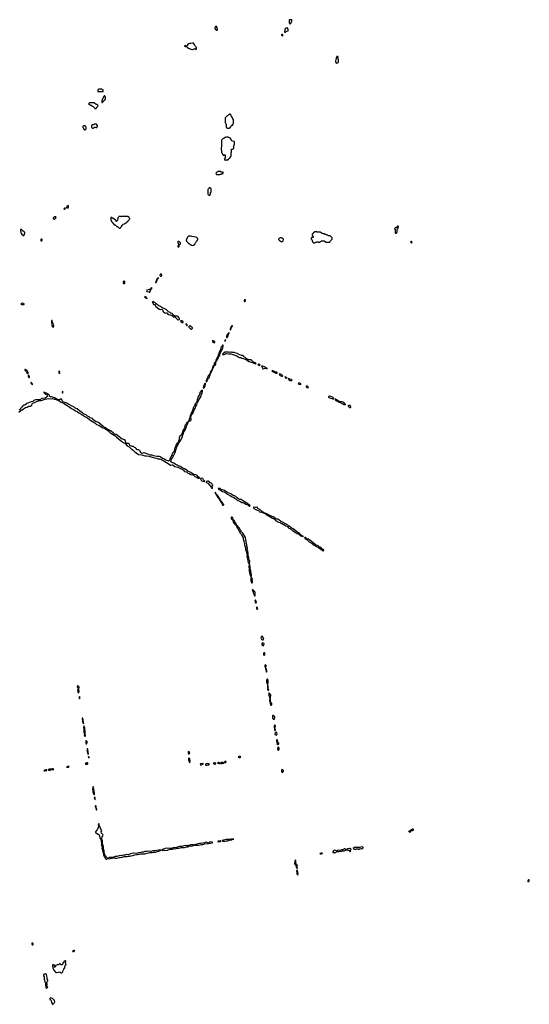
# Model space of a CAD drawing. Header units: inches. Extents: x 2769379 to 2883802, y 684208 to 828654.
# Tile 105 of 256: x 2861490 to 2879417, y 713144 to 747786. Entities that reach past the tile are written whole.
import ezdxf

# ---------------------------------------------------------------- set-up
doc = ezdxf.new("R2010")
doc.units = ezdxf.units.IN
doc.header["$MEASUREMENT"] = 0
for name, color, linetype in [('C8761', 7, 'Continuous'), ('C8762', 7, 'Continuous'), ('C8763', 7, 'Continuous'), ('C8764', 7, 'Continuous'), ('C8771', 7, 'Continuous'), ('C8772', 7, 'Continuous'), ('C8773', 7, 'Continuous'), ('C8774', 7, 'Continuous')]:
    doc.layers.add(name, color=color, linetype=linetype)

msp = doc.modelspace()

# ---------------------------------------------------------------- linework, layer by layer
at = {"layer": 'C8761', "color": 2, "elevation": 2}
msp.add_lwpolyline([(2864184, 720000), (2864190, 719982), (2864198, 719982), (2864206, 719990), (2864198, 719998), (2864198, 720000)], dxfattribs=at)
for points in [[(2864270, 719508), (2864251, 719470), (2864264, 719430), (2864265, 719390), (2864226, 719310), (2864152, 719210), (2864153, 719193), (2864190, 719162), (2864246, 719126), (2864270, 719118), (2864290, 719098), (2864322, 718982), (2864339, 718950), (2864356, 718876), (2864365, 718810), (2864364, 718770), (2864359, 718750), (2864363, 718730), (2864379, 718710), (2864387, 718690), (2864384, 718630), (2864395, 718610), (2864404, 718550), (2864428, 718490), (2864442, 718390), (2864468, 718330), (2864508, 718268), (2864530, 718254), (2864549, 718251), (2864570, 718261), (2864588, 718270), (2864578, 718290), (2864547, 718307), (2864529, 718329), (2864505, 718370), (2864489, 718409), (2864466, 718506), (2864459, 718550), (2864439, 718590), (2864436, 718690), (2864409, 718770), (2864401, 718810), (2864399, 718910), (2864384, 718950), (2864381, 718990), (2864390, 719032), (2864410, 719072), (2864428, 719090), (2864418, 719118), (2864370, 719170), (2864361, 719210), (2864374, 719246), (2864373, 719270), (2864348, 719308), (2864315, 719375), (2864301, 719390), (2864293, 719410), (2864290, 719486)], [(2868190, 718858), (2868165, 718850), (2868130, 718818), (2868106, 718830), (2868050, 718844), (2868010, 718833), (2867990, 718822), (2867930, 718817), (2867860, 718800), (2867820, 718800), (2867754, 718790), (2867682, 718770), (2867670, 718758), (2867630, 718755), (2867614, 718750), (2867618, 718738), (2867630, 718734), (2867638, 718742), (2867654, 718746), (2867790, 718747), (2867890, 718772), (2867930, 718771), (2867970, 718778), (2867990, 718786), (2868110, 718798), (2868134, 718806), (2868206, 718810), (2868272, 718828), (2868278, 718830), (2868278, 718838), (2868267, 718847)], [(2868550, 718893), (2868530, 718886), (2868470, 718886), (2868454, 718870), (2868470, 718862), (2868550, 718867), (2868558, 718870), (2868566, 718890)], [(2868930, 718959), (2868878, 718942), (2868750, 718937), (2868664, 718916), (2868614, 718910), (2868614, 718890), (2868630, 718885), (2868710, 718883), (2868750, 718901), (2868810, 718901), (2868894, 718926), (2868950, 718932), (2868970, 718945), (2869026, 718950), (2869010, 718958), (2868970, 718955)], [(2866370, 718572), (2866250, 718549), (2866170, 718544), (2866110, 718526), (2866050, 718532), (2865970, 718515), (2865910, 718522), (2865890, 718518), (2865850, 718493), (2865813, 718493), (2865790, 718501), (2865730, 718477), (2865670, 718474), (2865610, 718453), (2865510, 718464), (2865490, 718461), (2865435, 718445), (2865384, 718436), (2865310, 718401), (2865230, 718409), (2865150, 718385), (2865130, 718386), (2865090, 718375), (2865070, 718372), (2865030, 718378), (2864910, 718345), (2864850, 718346), (2864770, 718314), (2864654, 718310), (2864612, 718290), (2864614, 718270), (2864630, 718267), (2864690, 718276), (2864746, 718290), (2864770, 718302), (2864790, 718298), (2864810, 718301), (2864854, 718290), (2864890, 718287), (2864986, 718314), (2865030, 718311), (2865110, 718319), (2865170, 718341), (2865270, 718347), (2865310, 718361), (2865350, 718351), (2865370, 718351), (2865397, 718363), (2865470, 718374), (2865539, 718401), (2865606, 718410), (2865630, 718419), (2865710, 718425), (2865763, 718437), (2865890, 718440), (2865930, 718445), (2865970, 718459), (2866030, 718468), (2866070, 718480), (2866150, 718481), (2866210, 718501), (2866270, 718501), (2866330, 718521), (2866390, 718528), (2866410, 718541), (2866446, 718550), (2866466, 718570)], [(2867550, 718756), (2867494, 718750), (2867470, 718735), (2867410, 718733), (2867370, 718724), (2867308, 718732), (2867230, 718712), (2867190, 718696), (2867130, 718697), (2867110, 718693), (2867034, 718670), (2867010, 718658), (2866890, 718649), (2866850, 718637), (2866770, 718628), (2866670, 718632), (2866610, 718624), (2866550, 718605), (2866494, 718570), (2866530, 718561), (2866570, 718564), (2866590, 718559), (2866670, 718568), (2866690, 718565), (2866770, 718598), (2866830, 718606), (2866870, 718603), (2866930, 718623), (2866970, 718616), (2866990, 718621), (2867022, 718638), (2867090, 718636), (2867130, 718645), (2867170, 718663), (2867290, 718659), (2867350, 718681), (2867410, 718687), (2867450, 718714), (2867470, 718722), (2867550, 718711), (2867606, 718730), (2867602, 718742), (2867586, 718750)], [(2861950, 715298), (2861930, 715298), (2861922, 715290), (2861918, 715270), (2861930, 715242), (2861950, 715232), (2861968, 715250), (2861968, 715270)], [(2863415, 715035), (2863390, 715035), (2863352, 715010), (2863362, 715002), (2863390, 715006), (2863408, 715010), (2863426, 715030)], [(2863096, 714676), (2863084, 714676), (2863050, 714646), (2863037, 714623), (2863022, 714610), (2862991, 714549), (2862970, 714538), (2862950, 714538), (2862916, 714556), (2862910, 714566), (2862890, 714566), (2862884, 714556), (2862850, 714538), (2862805, 714535), (2862754, 714510), (2862754, 714470), (2862738, 714462), (2862730, 714446), (2862710, 714446), (2862708, 714450), (2862710, 714474), (2862722, 714478), (2862726, 714490), (2862726, 714510), (2862650, 714546), (2862646, 714534), (2862652, 714512), (2862647, 714470), (2862650, 714432), (2862690, 714350), (2862750, 714280), (2862770, 714266), (2862790, 714264), (2862860, 714280), (2862890, 714281), (2862914, 714274), (2862950, 714251), (2862970, 714256), (2863007, 714290), (2863022, 714338), (2863044, 714376), (2863071, 714410), (2863080, 714430), (2863078, 714470), (2863085, 714495), (2863116, 714530), (2863124, 714550), (2863102, 714590), (2863099, 714610), (2863110, 714634), (2863113, 714653), (2863110, 714666)], [(2862390, 714222), (2862342, 714198), (2862332, 714190), (2862325, 714170), (2862327, 714150), (2862346, 714106), (2862350, 714034), (2862363, 713990), (2862370, 713934), (2862398, 713890), (2862401, 713870), (2862392, 713830), (2862393, 713813), (2862406, 713786), (2862409, 713730), (2862430, 713707), (2862450, 713711), (2862474, 713750), (2862470, 713762), (2862450, 713788), (2862426, 713790), (2862426, 713810), (2862430, 713814), (2862450, 713814), (2862458, 713830), (2862462, 713850), (2862446, 713910), (2862458, 713942), (2862476, 713970), (2862475, 713990), (2862457, 714030), (2862453, 714050), (2862457, 714090), (2862439, 714139), (2862432, 714192), (2862410, 714218)], [(2862570, 713366), (2862550, 713346), (2862545, 713310), (2862570, 713302), (2862597, 713277), (2862610, 713206), (2862641, 713150), (2862650, 713144), (2862670, 713148), (2862690, 713171), (2862703, 713197), (2862717, 713210), (2862723, 713230), (2862715, 713275), (2862643, 713343)]]:
    msp.add_lwpolyline(points, close=True, dxfattribs=at)
at = {"layer": 'C8762', "color": 2, "elevation": 2}
for points in [[(2869096, 730000), (2869118, 729978), (2869144, 729910), (2869173, 729873), (2869193, 729833), (2869206, 729786), (2869250, 729715), (2869296, 729676), (2869317, 729610), (2869353, 729553), (2869353, 729510), (2869357, 729490), (2869371, 729470), (2869375, 729410), (2869396, 729370), (2869393, 729310), (2869434, 729210), (2869437, 729137), (2869457, 729090), (2869464, 729030), (2869483, 728990), (2869487, 728970), (2869484, 728910), (2869502, 728830), (2869515, 728730), (2869528, 728688), (2869545, 728670), (2869550, 728654), (2869554, 728654), (2869558, 728590), (2869547, 728550), (2869567, 728430), (2869561, 728410), (2869561, 728370), (2869576, 728330), (2869598, 728230), (2869610, 728202), (2869630, 728194), (2869640, 728220), (2869642, 728250), (2869628, 728290), (2869624, 728390), (2869599, 728470), (2869602, 728530), (2869582, 728570), (2869582, 728610), (2869575, 728630), (2869575, 728650), (2869570, 728666), (2869566, 728666), (2869584, 728710), (2869584, 728730), (2869561, 728770), (2869554, 728806), (2869549, 728870), (2869525, 728925), (2869525, 729030), (2869513, 729070), (2869513, 729090), (2869493, 729150), (2869499, 729210), (2869483, 729263), (2869486, 729310), (2869463, 729370), (2869458, 729430), (2869440, 729490), (2869429, 729570), (2869335, 729715), (2869289, 729770), (2869261, 729830), (2869229, 729869), (2869212, 729912), (2869129, 730000)], [(2870000, 726083), (2869990, 726081), (2869981, 726070), (2869977, 726037), (2869994, 725994), (2870000, 725988)], [(2864198, 720000), (2864195, 720035), (2864190, 720046), (2864178, 720042), (2864174, 720030), (2864184, 720000)]]:
    msp.add_lwpolyline(points, dxfattribs=at)
for points in [[(2869630, 728166), (2869621, 728130), (2869626, 728086), (2869623, 728030), (2869627, 728010), (2869645, 727990), (2869650, 727974), (2869670, 727974), (2869678, 727990), (2869678, 728050), (2869666, 728070), (2869674, 728110), (2869673, 728130), (2869653, 728153)], [(2869690, 727728), (2869674, 727726), (2869672, 727710), (2869699, 727659), (2869705, 727625), (2869726, 727570), (2869742, 727550), (2869750, 727514), (2869770, 727514), (2869778, 727530), (2869766, 727550), (2869768, 727588), (2869775, 727610), (2869775, 727630), (2869769, 727650), (2869753, 727673), (2869710, 727718)], [(2869790, 727366), (2869770, 727366), (2869766, 727350), (2869774, 727330), (2869772, 727310), (2869790, 727274), (2869810, 727274), (2869815, 727310), (2869798, 727330), (2869798, 727350)], [(2869830, 727115), (2869818, 727102), (2869816, 727070), (2869830, 727051), (2869850, 727042), (2869864, 727070), (2869861, 727090), (2869850, 727109)], [(2863530, 724362), (2863518, 724350), (2863511, 724330), (2863511, 724310), (2863521, 724290), (2863545, 724270), (2863558, 724238), (2863570, 724234), (2863574, 724270), (2863584, 724290), (2863584, 724310), (2863564, 724324)], [(2863550, 724229), (2863527, 724210), (2863530, 724174), (2863541, 724130), (2863550, 724111), (2863570, 724105), (2863581, 724150), (2863573, 724210), (2863568, 724228)], [(2863590, 723968), (2863581, 723950), (2863578, 723910), (2863590, 723892), (2863602, 723910), (2863608, 723930), (2863602, 723950)], [(2863690, 723215), (2863687, 723173), (2863698, 723150), (2863701, 723130), (2863696, 723090), (2863730, 723014), (2863736, 723050), (2863730, 723086), (2863719, 723110), (2863719, 723170), (2863710, 723206)], [(2863750, 722946), (2863742, 722938), (2863734, 722886), (2863734, 722870), (2863745, 722825), (2863741, 722710), (2863766, 722666), (2863763, 722617), (2863770, 722592), (2863790, 722571), (2863800, 722580), (2863805, 722595), (2863795, 722675), (2863799, 722710), (2863778, 722870)], [(2863830, 722422), (2863818, 722410), (2863816, 722390), (2863816, 722330), (2863830, 722305), (2863850, 722312), (2863865, 722350), (2863859, 722390)], [(2863870, 722146), (2863865, 722135), (2863864, 722090), (2863859, 722070), (2863861, 722030), (2863879, 721999), (2863890, 721934), (2863910, 721954), (2863913, 721970), (2863902, 722010), (2863890, 722106)], [(2867430, 722038), (2867418, 722022), (2867415, 721990), (2867430, 721945), (2867450, 721951), (2867469, 721970), (2867475, 721990), (2867469, 722009), (2867460, 722020)], [(2863870, 721645), (2863850, 721645), (2863798, 721610), (2863812, 721592), (2863870, 721595), (2863889, 721610), (2863885, 721630)], [(2863910, 721866), (2863908, 721828), (2863930, 721802), (2863935, 721810), (2863935, 721830), (2863930, 721846), (2863915, 721855)], [(2867450, 721802), (2867438, 721802), (2867432, 721788), (2867432, 721748), (2867450, 721674), (2867470, 721634), (2867478, 721642), (2867489, 721710), (2867481, 721750), (2867470, 721782)], [(2867930, 721615), (2867851, 721609), (2867838, 721590), (2867851, 721571), (2867870, 721567), (2867890, 721571), (2867928, 721590), (2867942, 721598), (2867946, 721610)], [(2868110, 721612), (2868050, 721604), (2868022, 721590), (2868025, 721570), (2868043, 721563), (2868070, 721559), (2868110, 721567), (2868126, 721570), (2868166, 721590), (2868126, 721610)], [(2868330, 721639), (2868294, 721630), (2868330, 721606), (2868350, 721598), (2868370, 721598), (2868388, 721610), (2868386, 721630)], [(2868490, 721654), (2868474, 721650), (2868454, 721630), (2868490, 721618), (2868530, 721622), (2868546, 721630)], [(2868630, 721653), (2868594, 721650), (2868554, 721630), (2868570, 721622), (2868610, 721618), (2868650, 721625), (2868666, 721630), (2868646, 721650)], [(2868730, 721695), (2868710, 721686), (2868694, 721650), (2868704, 721644), (2868730, 721646), (2868738, 721650), (2868748, 721670), (2868738, 721690)], [(2869230, 721869), (2869174, 721850), (2869214, 721830), (2869230, 721827), (2869250, 721832), (2869268, 721850), (2869250, 721868)], [(2862430, 721399), (2862410, 721397), (2862370, 721377), (2862345, 721370), (2862350, 721362), (2862390, 721355), (2862430, 721365), (2862442, 721370), (2862449, 721390)], [(2862630, 721433), (2862604, 721416), (2862530, 721422), (2862501, 721410), (2862491, 721390), (2862510, 721377), (2862530, 721374), (2862550, 721379), (2862590, 721405), (2862650, 721403), (2862686, 721410), (2862666, 721430)], [(2863210, 721516), (2863174, 721510), (2863162, 721498), (2863134, 721490), (2863146, 721486), (2863190, 721487), (2863210, 721492), (2863228, 721510)], [(2864070, 720806), (2864065, 720770), (2864051, 720729), (2864051, 720710), (2864068, 720652), (2864060, 720610), (2864070, 720581), (2864090, 720545), (2864105, 720530), (2864110, 720514), (2864124, 720550), (2864126, 720570), (2864098, 720710), (2864078, 720770), (2864086, 720790)], [(2864130, 720438), (2864112, 720410), (2864121, 720390), (2864130, 720334), (2864147, 720353), (2864148, 720370), (2864147, 720393)], [(2864170, 720128), (2864153, 720127), (2864147, 720110), (2864150, 720094), (2864161, 720081), (2864170, 720054), (2864182, 720058), (2864186, 720070), (2864179, 720110)]]:
    msp.add_lwpolyline(points, close=True, dxfattribs=at)
at = {"layer": 'C8763', "color": 2, "elevation": 2}
for points in [[(2867090, 739983), (2867063, 739977), (2867054, 739966), (2867051, 739950), (2867085, 739870), (2867082, 739858), (2867055, 739830), (2867051, 739810), (2867070, 739781), (2867089, 739791), (2867095, 739805), (2867095, 739865), (2867130, 739885), (2867149, 739910), (2867145, 739930), (2867132, 739952), (2867112, 739972)], [(2865150, 738586), (2865130, 738566), (2865125, 738550), (2865127, 738530), (2865142, 738510), (2865170, 738502), (2865178, 738502), (2865187, 738513), (2865187, 738567), (2865182, 738582)], [(2866370, 738698), (2866350, 738695), (2866330, 738678), (2866318, 738642), (2866310, 738642), (2866287, 738610), (2866276, 738564), (2866266, 738546), (2866270, 738534), (2866278, 738542), (2866290, 738545), (2866313, 738570), (2866326, 738634), (2866330, 738634), (2866340, 738660), (2866375, 738690)], [(2866450, 738849), (2866430, 738818), (2866425, 738785), (2866431, 738771), (2866444, 738764), (2866470, 738766), (2866488, 738772), (2866489, 738790), (2866470, 738848)], [(2866090, 738306), (2866082, 738298), (2866051, 738289), (2866028, 738288), (2865970, 738275), (2865962, 738270), (2865952, 738250), (2865967, 738227), (2866030, 738215), (2866050, 738205), (2866070, 738205), (2866081, 738230), (2866098, 738298)], [(2866130, 738358), (2866110, 738348), (2866098, 738330), (2866094, 738310), (2866102, 738302), (2866110, 738305), (2866133, 738330), (2866136, 738356)], [(2865910, 738039), (2865885, 738035), (2865882, 738030), (2865928, 737988), (2865970, 737982), (2865976, 737984), (2865978, 737990), (2865956, 737996), (2865928, 738030)], [(2869415, 737935), (2869396, 737924), (2869385, 737905), (2869390, 737874), (2869410, 737872), (2869428, 737890), (2869435, 737910), (2869428, 737928)], [(2861593, 737813), (2861574, 737810), (2861534, 737790), (2861538, 737778), (2861554, 737770), (2861590, 737763), (2861630, 737766), (2861646, 737770), (2861646, 737790)], [(2866170, 737868), (2866152, 737850), (2866163, 737843), (2866179, 737819), (2866187, 737790), (2866196, 737776), (2866230, 737758), (2866250, 737762), (2866257, 737757), (2866271, 737710), (2866398, 737598), (2866430, 737584), (2866490, 737599), (2866496, 737596), (2866518, 737578), (2866542, 737522), (2866590, 737473), (2866610, 737465), (2866650, 737473), (2866670, 737467), (2866710, 737419), (2866730, 737410), (2866784, 737404), (2866810, 737385), (2866839, 737379), (2866890, 737333), (2866912, 737328), (2866931, 737331), (2866956, 737316), (2867030, 737244), (2867050, 737231), (2867070, 737227), (2867107, 737233), (2867115, 737245), (2867109, 737270), (2867094, 737294), (2867089, 737310), (2867062, 737342), (2867030, 737354), (2866960, 737360), (2866930, 737369), (2866883, 737403), (2866870, 737435), (2866849, 737449), (2866810, 737459), (2866780, 737480), (2866727, 737507), (2866646, 737586), (2866590, 737610), (2866540, 737640), (2866490, 737655), (2866424, 737704), (2866390, 737723), (2866330, 737770), (2866288, 737788), (2866250, 737829), (2866205, 737845)], [(2862630, 737206), (2862610, 737206), (2862605, 737190), (2862606, 737134), (2862610, 737122), (2862625, 737105), (2862627, 737070), (2862622, 737050), (2862625, 737030), (2862670, 736962), (2862689, 737010), (2862684, 737030), (2862689, 737050), (2862684, 737070), (2862660, 737100), (2862648, 737128), (2862648, 737150)], [(2867165, 737195), (2867152, 737188), (2867155, 737170), (2867171, 737150), (2867210, 737135), (2867230, 737134), (2867242, 737138), (2867246, 737150), (2867238, 737158), (2867235, 737170), (2867222, 737182), (2867210, 737189)], [(2867350, 737082), (2867338, 737082), (2867332, 737070), (2867362, 737042), (2867365, 737030), (2867390, 737025), (2867395, 737030), (2867374, 737054), (2867368, 737070)], [(2867470, 737012), (2867450, 737009), (2867439, 736990), (2867443, 736970), (2867482, 736922), (2867510, 736903), (2867530, 736901), (2867550, 736908), (2867564, 736916), (2867569, 736930), (2867565, 736950), (2867551, 736971)], [(2868970, 737026), (2868965, 737015), (2868954, 737010), (2868945, 736995), (2868930, 736986), (2868921, 736959), (2868890, 736915), (2868890, 736862), (2868910, 736871), (2868935, 736910), (2868943, 736957), (2868955, 736970), (2868966, 736994), (2868970, 736994), (2868975, 737010)], [(2868286, 736494), (2868272, 736488), (2868271, 736470), (2868290, 736443), (2868310, 736434), (2868350, 736432), (2868359, 736441), (2868359, 736450), (2868330, 736476), (2868310, 736489)], [(2868730, 736522), (2868707, 736510), (2868701, 736481), (2868702, 736470), (2868710, 736462), (2868720, 736480), (2868733, 736490), (2868737, 736510)], [(2868850, 736778), (2868830, 736768), (2868818, 736742), (2868785, 736715), (2868771, 736690), (2868762, 736650), (2868767, 736610), (2868770, 736602), (2868790, 736605), (2868815, 736645), (2868839, 736721), (2868850, 736734), (2868855, 736770)], [(2868630, 736334), (2868599, 736281), (2868571, 736250), (2868568, 736190), (2868530, 736141), (2868513, 736110), (2868497, 736043), (2868467, 735987), (2868460, 735940), (2868450, 735928), (2868391, 735810), (2868380, 735760), (2868364, 735736), (2868339, 735710), (2868331, 735690), (2868327, 735633), (2868322, 735622), (2868330, 735614), (2868370, 735626), (2868380, 735640), (2868389, 735670), (2868389, 735711), (2868395, 735745), (2868408, 735772), (2868437, 735803), (2868464, 735850), (2868481, 735890), (2868484, 735916), (2868495, 735945), (2868529, 735971), (2868529, 736010), (2868545, 736055), (2868580, 736110), (2868633, 736227), (2868646, 736330)], [(2868930, 736094), (2868910, 736094), (2868870, 736081), (2868830, 736089), (2868730, 736092), (2868710, 736086), (2868690, 736073), (2868641, 736030), (2868625, 736010), (2868630, 736002), (2868641, 736001), (2868688, 736010), (2868750, 736044), (2868770, 736047), (2868849, 736031), (2868890, 736034), (2868930, 736031), (2868990, 736004), (2869130, 735963), (2869178, 735930), (2869191, 735911), (2869205, 735905), (2869270, 735895), (2869310, 735876), (2869438, 735838), (2869564, 735764), (2869638, 735738), (2869670, 735721), (2869707, 735713), (2869718, 735718), (2869714, 735710), (2869730, 735706), (2869752, 735690), (2869790, 735681), (2869808, 735690), (2869797, 735697), (2869788, 735710), (2869750, 735721), (2869720, 735720), (2869718, 735730), (2869703, 735743), (2869685, 735770), (2869633, 735813), (2869610, 735821), (2869550, 735823), (2869530, 735835), (2869462, 735862), (2869410, 735909), (2869370, 735930), (2869364, 735950), (2869349, 735969), (2869330, 735973), (2869287, 735967), (2869235, 735995), (2869190, 736004), (2869171, 736031), (2869150, 736045), (2869090, 736052), (2869030, 736082), (2868970, 736081)], [(2861690, 735475), (2861667, 735473), (2861676, 735450), (2861723, 735403), (2861770, 735331), (2861782, 735338), (2861789, 735350), (2861789, 735370), (2861753, 735430), (2861702, 735470)], [(2868318, 735618), (2868310, 735615), (2868284, 735590), (2868268, 735550), (2868264, 735496), (2868250, 735488), (2868238, 735442), (2868210, 735419), (2868190, 735388), (2868174, 735306), (2868170, 735306), (2868166, 735294), (2868131, 735270), (2868116, 735250), (2868105, 735215), (2868083, 735170), (2868078, 735142), (2868050, 735078), (2868046, 735046), (2868050, 735034), (2868084, 735070), (2868100, 735120), (2868110, 735132), (2868121, 735159), (2868129, 735171), (2868155, 735190), (2868169, 735210), (2868174, 735250), (2868202, 735338), (2868229, 735370), (2868246, 735434), (2868250, 735432), (2868270, 735462), (2868278, 735502), (2868290, 735512), (2868310, 735552), (2868326, 735606)], [(2869910, 735664), (2869897, 735663), (2869881, 735659), (2869872, 735650), (2869905, 735630), (2869930, 735621), (2869948, 735630), (2869930, 735657)], [(2861810, 735278), (2861805, 735275), (2861791, 735249), (2861791, 735230), (2861801, 735210), (2861810, 735203), (2861830, 735202), (2861832, 735230)], [(2862870, 735426), (2862866, 735410), (2862874, 735390), (2862866, 735370), (2862866, 735350), (2862870, 735345), (2862890, 735342), (2862899, 735370), (2862890, 735406)], [(2861890, 735028), (2861885, 735010), (2861890, 734981), (2861930, 734946), (2861935, 734945), (2861938, 734950), (2861934, 734954), (2861935, 734970), (2861910, 735009)], [(2868015, 734995), (2868006, 734990), (2867991, 734970), (2867983, 734937), (2867954, 734890), (2867948, 734850), (2867950, 734834), (2867970, 734826), (2867992, 734850), (2868009, 734890), (2868017, 734930), (2868029, 734950), (2868028, 734988)], [(2863010, 734718), (2863002, 734718), (2862990, 734706), (2862986, 734670), (2862990, 734642), (2863012, 734668)], [(2867910, 734749), (2867883, 734737), (2867837, 734683), (2867830, 734670), (2867820, 734590), (2867772, 734528), (2867728, 734412), (2867705, 734315), (2867673, 734287), (2867662, 734270), (2867639, 734190), (2867609, 734151), (2867598, 734130), (2867585, 734070), (2867558, 734002), (2867530, 733969), (2867505, 733910), (2867490, 733866), (2867474, 733774), (2867474, 733750), (2867450, 733738), (2867447, 733730), (2867452, 733710), (2867434, 733670), (2867438, 733658), (2867450, 733654), (2867455, 733665), (2867468, 733672), (2867490, 733676), (2867510, 733686), (2867524, 733710), (2867519, 733739), (2867506, 733750), (2867508, 733810), (2867517, 733843), (2867539, 733870), (2867546, 733894), (2867579, 733930), (2867622, 734058), (2867672, 734128), (2867683, 734177), (2867695, 734205), (2867717, 734230), (2867726, 734250), (2867729, 734270), (2867725, 734295), (2867734, 734310), (2867757, 734330), (2867769, 734350), (2867788, 734412), (2867861, 734519), (2867874, 734546), (2867886, 734610), (2867905, 734650), (2867924, 734710), (2867925, 734730)], [(2867890, 731653), (2867854, 731646), (2867852, 731630), (2867871, 731590), (2867896, 731556), (2867930, 731544), (2867990, 731538), (2868008, 731550), (2867957, 731597), (2867930, 731642)], [(2868110, 731553), (2868094, 731550), (2868052, 731530), (2868046, 731510), (2868072, 731490), (2868110, 731476), (2868124, 731464), (2868221, 731341), (2868238, 731310), (2868270, 731294), (2868275, 731305), (2868273, 731327), (2868262, 731370), (2868270, 731394), (2868282, 731398), (2868286, 731410), (2868276, 731416), (2868250, 731462), (2868180, 731500), (2868150, 731535), (2868130, 731549)], [(2868510, 731297), (2868485, 731295), (2868474, 731290), (2868478, 731270), (2868490, 731261), (2868555, 731235), (2868622, 731190), (2868671, 731171), (2868737, 731137), (2868774, 731114), (2868790, 731098), (2868845, 731065), (2868891, 731051), (2868938, 731010), (2868970, 731004), (2869010, 730984), (2869058, 730950), (2869098, 730930), (2869145, 730885), (2869227, 730847), (2869258, 730838), (2869303, 730803), (2869354, 730794), (2869396, 730776), (2869450, 730741), (2869519, 730719), (2869550, 730682), (2869570, 730672), (2869590, 730674), (2869598, 730690), (2869588, 730710), (2869570, 730722), (2869534, 730734), (2869450, 730804), (2869328, 730870), (2869290, 730902), (2869270, 730909), (2869230, 730905), (2869198, 730918), (2869140, 730960), (2869089, 731010), (2869050, 731029), (2869001, 731041), (2868962, 731070), (2868930, 731102), (2868844, 731124), (2868806, 731146), (2868778, 731170), (2868738, 731190), (2868690, 731222), (2868581, 731261), (2868538, 731290)], [(2868370, 731158), (2868362, 731150), (2868365, 731130), (2868370, 731122), (2868380, 731120), (2868390, 731094), (2868398, 731102), (2868390, 731126), (2868382, 731122), (2868386, 731130)], [(2868402, 731098), (2868394, 731090), (2868404, 731084), (2868406, 731070), (2868417, 731057), (2868450, 730985), (2868470, 730958), (2868522, 730910), (2868532, 730870), (2868542, 730862), (2868570, 730806), (2868600, 730780), (2868612, 730752), (2868616, 730730), (2868630, 730711), (2868650, 730706), (2868668, 730712), (2868669, 730730), (2868663, 730743), (2868622, 730782), (2868614, 730810), (2868561, 730861), (2868550, 730888), (2868538, 730898), (2868530, 730938), (2868510, 730968), (2868498, 730978), (2868481, 731010), (2868444, 731044), (2868430, 731075)]]:
    msp.add_lwpolyline(points, close=True, dxfattribs=at)
for points in [[(2867358, 740000), (2867370, 739982), (2867430, 739918), (2867530, 739858), (2867570, 739845), (2867610, 739852), (2867648, 739890), (2867669, 739931), (2867689, 739951), (2867709, 739991), (2867718, 740000)], [(2870000, 735591), (2869994, 735590), (2870000, 735588)], [(2861462, 733978), (2861526, 734034), (2861578, 734062), (2861622, 734098), (2861690, 734136), (2861750, 734157), (2861790, 734181), (2861810, 734187), (2861866, 734190), (2861883, 734197), (2861912, 734228), (2861932, 734270), (2861950, 734290), (2862030, 734331), (2862150, 734379), (2862170, 734384), (2862230, 734387), (2862290, 734403), (2862337, 734423), (2862490, 734453), (2862569, 734451), (2862630, 734458), (2862710, 734439), (2862737, 734437), (2862781, 734421), (2862790, 734408), (2862835, 734395), (2862875, 734375), (2862950, 734328), (2863057, 734277), (2863104, 734244), (2863222, 734182), (2863310, 734107), (2863410, 734061), (2863450, 734019), (2863510, 733998), (2863570, 733951), (2863678, 733898), (2863786, 733826), (2863855, 733795), (2863885, 733765), (2863990, 733684), (2864130, 733604), (2864190, 733546), (2864279, 733519), (2864316, 733490), (2864418, 733430), (2864471, 733411), (2864521, 733381), (2864532, 733370), (2864558, 733358), (2864615, 733315), (2864650, 733271), (2864670, 733255), (2864725, 733225), (2864766, 733186), (2864796, 733176), (2864845, 733145), (2864890, 733101), (2864942, 733062), (2865023, 732990), (2865074, 732954), (2865110, 732917), (2865195, 732875), (2865275, 732790), (2865337, 732757), (2865410, 732691), (2865436, 732676), (2865490, 732630), (2865541, 732581), (2865590, 732550), (2865670, 732486), (2865790, 732477), (2865890, 732439), (2865956, 732436), (2866030, 732425), (2866230, 732374), (2866304, 732364), (2866350, 732339), (2866411, 732331), (2866498, 732298), (2866713, 732173), (2866790, 732111), (2866812, 732112), (2866850, 732123), (2866870, 732121), (2866891, 732111), (2866950, 732065), (2867058, 732038), (2867188, 731968), (2867244, 731944), (2867270, 731905), (2867290, 731891), (2867355, 731875), (2867390, 731838), (2867450, 731821), (2867514, 731790), (2867576, 731776), (2867601, 731761), (2867650, 731711), (2867737, 731677), (2867770, 731659), (2867790, 731652), (2867810, 731654), (2867818, 731662), (2867818, 731670), (2867763, 731703), (2867730, 731749), (2867718, 731758), (2867625, 731785), (2867557, 731817), (2867510, 731857), (2867406, 731906), (2867390, 731919), (2867344, 731944), (2867290, 731984), (2867227, 732007), (2867130, 732064), (2867066, 732086), (2867030, 732113), (2866964, 732144), (2866910, 732181), (2866841, 732201), (2866809, 732230), (2866835, 732330), (2866870, 732376), (2866888, 732432), (2866915, 732470), (2866930, 732510), (2866961, 732559), (2866966, 732586), (2866966, 732614), (2866994, 732666), (2867023, 732757), (2867105, 732910), (2867163, 732990), (2867193, 733070), (2867214, 733106), (2867216, 733150), (2867249, 733210), (2867264, 733290), (2867306, 733350), (2867332, 733410), (2867357, 733490), (2867395, 733550), (2867418, 733630), (2867416, 733636), (2867410, 733638), (2867390, 733629), (2867370, 733609), (2867333, 733547), (2867304, 733510), (2867297, 733450), (2867283, 733410), (2867229, 733331), (2867223, 733270), (2867191, 733230), (2867177, 733183), (2867159, 733161), (2867125, 733130), (2867100, 733070), (2867099, 733010), (2867075, 732970), (2867060, 732920), (2867028, 732892), (2867004, 732850), (2866987, 732813), (2866976, 732764), (2866944, 732710), (2866937, 732690), (2866936, 732644), (2866897, 732563), (2866867, 732533), (2866853, 732510), (2866837, 732463), (2866770, 732330), (2866755, 732285), (2866730, 732259), (2866710, 732261), (2866627, 732287), (2866596, 732316), (2866572, 732332), (2866509, 732349), (2866430, 732404), (2866410, 732413), (2866370, 732421), (2866310, 732415), (2866255, 732435), (2866210, 732439), (2866150, 732461), (2866089, 732469), (2865966, 732506), (2865900, 732540), (2865872, 732548), (2865852, 732548), (2865790, 732529), (2865770, 732535), (2865755, 732550), (2865730, 732606), (2865696, 732636), (2865667, 732647), (2865650, 732648), (2865610, 732668), (2865585, 732705), (2865560, 732720), (2865529, 732729), (2865490, 732768), (2865470, 732775), (2865450, 732769), (2865370, 732804), (2865354, 732830), (2865349, 732850), (2865328, 732870), (2865310, 732877), (2865270, 732878), (2865245, 732885), (2865225, 732905), (2865212, 732972), (2865190, 732999), (2865156, 733016), (2865110, 733024), (2865090, 733033), (2864878, 733190), (2864826, 733206), (2864790, 733244), (2864710, 733305), (2864630, 733356), (2864565, 733385), (2864509, 733430), (2864432, 733472), (2864330, 733550), (2864270, 733603), (2864240, 733620), (2864182, 733642), (2864097, 733697), (2864086, 733706), (2864050, 733752), (2863970, 733779), (2863929, 733810), (2863872, 733832), (2863823, 733883), (2863762, 733902), (2863737, 733917), (2863695, 733955), (2863608, 734008), (2863510, 734089), (2863471, 734111), (2863428, 734128), (2863390, 734169), (2863330, 734187), (2863259, 734230), (2863186, 734266), (2863150, 734292), (2863076, 734316), (2863025, 734345), (2862990, 734370), (2862981, 734381), (2862969, 734429), (2862959, 734439), (2862950, 734444), (2862910, 734419), (2862890, 734415), (2862870, 734415), (2862810, 734435), (2862778, 734438), (2862768, 734450), (2862710, 734486), (2862606, 734514), (2862570, 734519), (2862550, 734529), (2862537, 734570), (2862517, 734590), (2862485, 734605), (2862419, 734650), (2862390, 734661), (2862362, 734662), (2862362, 734670), (2862350, 734676), (2862325, 734675), (2862330, 734667), (2862358, 734658), (2862358, 734650), (2862395, 734610), (2862435, 734595), (2862462, 734570), (2862471, 734550), (2862467, 734530), (2862438, 734502), (2862390, 734474), (2862266, 734454), (2862250, 734445), (2862222, 734418), (2862208, 734412), (2862170, 734408), (2862130, 734416), (2862050, 734412), (2861990, 734383), (2861950, 734355), (2861890, 734342), (2861781, 734299), (2861743, 734277), (2861670, 734221), (2861630, 734219), (2861611, 734209), (2861593, 734187), (2861587, 734170), (2861566, 734150), (2861543, 734137), (2861525, 734115), (2861512, 734088), (2861474, 734046)], [(2870000, 730497), (2869942, 730550), (2869869, 730589), (2869848, 730630), (2869830, 730639), (2869790, 730624), (2869770, 730621), (2869730, 730633), (2869714, 730630), (2869712, 730610), (2869732, 730590), (2869842, 730530), (2869890, 730518), (2869910, 730491), (2869930, 730476), (2870000, 730464)], [(2869129, 730000), (2869125, 730005), (2869110, 730048), (2869084, 730084), (2869049, 730150), (2869030, 730169), (2869000, 730180), (2868994, 730210), (2868996, 730230), (2868986, 730266), (2868977, 730277), (2868950, 730289), (2868938, 730282), (2868931, 730269), (2868931, 730230), (2868947, 730210), (2868986, 730186), (2868990, 730174), (2868998, 730178), (2868993, 730167), (2868997, 730157), (2868995, 730130), (2869003, 730110), (2869045, 730050), (2869096, 730000)]]:
    msp.add_lwpolyline(points, dxfattribs=at)
at = {"layer": 'C8764', "color": 2, "elevation": 2}
for points in [[(2868410, 747546), (2868378, 747542), (2868373, 747527), (2868354, 747510), (2868354, 747470), (2868373, 747453), (2868378, 747438), (2868393, 747433), (2868398, 747418), (2868430, 747414), (2868442, 747418), (2868446, 747430), (2868446, 747470), (2868442, 747482), (2868426, 747490), (2868426, 747530), (2868422, 747542)], [(2867570, 746957), (2867513, 746947), (2867490, 746945), (2867470, 746949), (2867438, 746942), (2867410, 746918), (2867385, 746875), (2867370, 746858), (2867340, 746860), (2867310, 746875), (2867293, 746867), (2867292, 746850), (2867310, 746838), (2867330, 746842), (2867360, 746840), (2867370, 746834), (2867391, 746810), (2867450, 746768), (2867550, 746741), (2867570, 746741), (2867606, 746750), (2867650, 746772), (2867670, 746752), (2867690, 746742), (2867710, 746754), (2867713, 746770), (2867710, 746806), (2867679, 746839), (2867639, 746919), (2867610, 746955)], [(2864370, 745346), (2864290, 745346), (2864278, 745342), (2864270, 745326), (2864250, 745326), (2864234, 745310), (2864234, 745270), (2864238, 745258), (2864250, 745254), (2864410, 745254), (2864422, 745258), (2864426, 745270), (2864426, 745310), (2864422, 745322), (2864390, 745326), (2864382, 745342)], [(2864110, 744866), (2863950, 744866), (2863938, 744862), (2863933, 744847), (2863918, 744842), (2863914, 744830), (2863918, 744818), (2863933, 744813), (2863938, 744798), (2863970, 744794), (2863978, 744778), (2864013, 744773), (2864018, 744758), (2864073, 744733), (2864113, 744693), (2864118, 744678), (2864133, 744673), (2864138, 744658), (2864170, 744654), (2864182, 744658), (2864187, 744693), (2864202, 744698), (2864207, 744713), (2864222, 744718), (2864227, 744733), (2864242, 744738), (2864246, 744770), (2864242, 744782), (2864227, 744787), (2864222, 744802), (2864167, 744807), (2864162, 744822), (2864147, 744827), (2864142, 744842), (2864127, 744847), (2864122, 744862)], [(2864470, 745106), (2864458, 745102), (2864453, 745087), (2864434, 745070), (2864433, 745047), (2864414, 745030), (2864413, 745007), (2864394, 744990), (2864394, 744950), (2864374, 744930), (2864374, 744890), (2864378, 744878), (2864390, 744874), (2864402, 744878), (2864407, 744893), (2864422, 744898), (2864427, 744913), (2864442, 744918), (2864447, 744933), (2864462, 744938), (2864467, 744953), (2864482, 744958), (2864487, 744973), (2864502, 744978), (2864506, 744990), (2864506, 745070), (2864502, 745082), (2864487, 745087), (2864482, 745102)], [(2868890, 744466), (2868870, 744466), (2868853, 744447), (2868838, 744442), (2868830, 744426), (2868818, 744422), (2868810, 744406), (2868790, 744406), (2868750, 744366), (2868738, 744362), (2868734, 744350), (2868714, 744330), (2868713, 744307), (2868714, 744170), (2868734, 744150), (2868738, 744118), (2868754, 744110), (2868754, 744010), (2868758, 743998), (2868773, 743993), (2868778, 743978), (2868790, 743974), (2868870, 743974), (2868882, 743978), (2868887, 743993), (2868902, 743998), (2868907, 744013), (2868922, 744018), (2868926, 744050), (2868942, 744058), (2868947, 744073), (2868982, 744078), (2868986, 744110), (2869002, 744118), (2869006, 744130), (2869006, 744270), (2868986, 744290), (2868982, 744322), (2868966, 744330), (2868962, 744362), (2868947, 744367), (2868942, 744382), (2868926, 744390), (2868926, 744430), (2868922, 744442), (2868907, 744447), (2868902, 744462)], [(2863790, 744046), (2863730, 744046), (2863718, 744042), (2863714, 744030), (2863714, 743990), (2863734, 743970), (2863734, 743950), (2863770, 743914), (2863790, 743914), (2863802, 743918), (2863807, 743933), (2863822, 743938), (2863826, 743950), (2863826, 744010), (2863822, 744022), (2863807, 744027), (2863802, 744042)], [(2864190, 744106), (2864110, 744106), (2864098, 744102), (2864090, 744086), (2864050, 744086), (2864038, 744082), (2864033, 744067), (2864018, 744062), (2864014, 744050), (2864014, 744010), (2864018, 743998), (2864033, 743993), (2864038, 743978), (2864050, 743974), (2864090, 743974), (2864107, 743993), (2864120, 744000), (2864150, 744002), (2864170, 743994), (2864190, 743994), (2864202, 743998), (2864207, 744013), (2864222, 744018), (2864226, 744050), (2864222, 744062), (2864206, 744070), (2864202, 744102)], [(2868750, 743666), (2868730, 743646), (2868710, 743646), (2868670, 743606), (2868650, 743606), (2868594, 743550), (2868594, 743310), (2868574, 743290), (2868574, 743210), (2868578, 743198), (2868594, 743190), (2868594, 743110), (2868598, 743098), (2868614, 743090), (2868614, 743070), (2868634, 743050), (2868634, 743030), (2868650, 743014), (2868682, 743018), (2868690, 743034), (2868710, 743034), (2868714, 743030), (2868714, 742910), (2868698, 742902), (2868694, 742870), (2868698, 742858), (2868713, 742853), (2868718, 742838), (2868730, 742834), (2868742, 742838), (2868750, 742854), (2868810, 742854), (2868822, 742858), (2868827, 742873), (2868842, 742878), (2868850, 742894), (2868862, 742898), (2868870, 742914), (2868882, 742918), (2868887, 742933), (2868902, 742938), (2868906, 742970), (2868922, 742978), (2868926, 742990), (2868926, 743110), (2868942, 743118), (2868946, 743130), (2868946, 743230), (2868950, 743234), (2868990, 743234), (2869002, 743238), (2869007, 743253), (2869022, 743258), (2869026, 743270), (2869026, 743370), (2869046, 743390), (2869046, 743490), (2869030, 743506), (2868988, 743508), (2868950, 743526), (2868910, 743606), (2868890, 743626), (2868868, 743628), (2868827, 743647), (2868813, 743647), (2868790, 743658), (2868770, 743658)], [(2868550, 742446), (2868470, 742446), (2868458, 742442), (2868450, 742426), (2868430, 742426), (2868413, 742407), (2868398, 742402), (2868394, 742370), (2868398, 742358), (2868413, 742353), (2868418, 742338), (2868430, 742334), (2868510, 742334), (2868530, 742342), (2868550, 742354), (2868590, 742354), (2868610, 742374), (2868642, 742378), (2868646, 742390), (2868642, 742422), (2868630, 742426), (2868570, 742426), (2868562, 742442)], [(2868190, 741866), (2868150, 741866), (2868138, 741862), (2868134, 741830), (2868118, 741822), (2868114, 741810), (2868114, 741650), (2868118, 741638), (2868133, 741633), (2868138, 741618), (2868170, 741614), (2868182, 741618), (2868187, 741633), (2868202, 741638), (2868206, 741650), (2868206, 741710), (2868222, 741718), (2868226, 741730), (2868226, 741830), (2868222, 741842), (2868207, 741847), (2868202, 741862)], [(2863095, 741155), (2863070, 741154), (2863042, 741130), (2863050, 741122), (2863070, 741125), (2863086, 741130), (2863106, 741150)], [(2863190, 741248), (2863170, 741242), (2863150, 741228), (2863134, 741174), (2863144, 741164), (2863170, 741165), (2863190, 741172), (2863202, 741190), (2863208, 741230)], [(2862750, 740855), (2862730, 740849), (2862688, 740832), (2862668, 740812), (2862668, 740790), (2862677, 740777), (2862690, 740766), (2862710, 740766), (2862726, 740774), (2862746, 740794), (2862769, 740830), (2862766, 740850)], [(2865250, 740866), (2865070, 740866), (2865058, 740862), (2865050, 740846), (2865042, 740862), (2865030, 740866), (2864990, 740866), (2864978, 740862), (2864973, 740847), (2864950, 740826), (2864942, 740810), (2864942, 740770), (2864934, 740750), (2864934, 740730), (2864913, 740707), (2864898, 740702), (2864890, 740686), (2864886, 740690), (2864882, 740722), (2864870, 740726), (2864862, 740742), (2864850, 740746), (2864830, 740766), (2864808, 740768), (2864770, 740806), (2864750, 740806), (2864730, 740826), (2864698, 740822), (2864694, 740810), (2864694, 740730), (2864714, 740710), (2864714, 740690), (2864754, 740650), (2864758, 740638), (2864774, 740630), (2864774, 740610), (2864810, 740574), (2864830, 740574), (2864844, 740564), (2864860, 740560), (2864910, 740514), (2864934, 740510), (2864990, 740454), (2865030, 740454), (2865046, 740470), (2865046, 740490), (2865062, 740498), (2865067, 740513), (2865082, 740518), (2865087, 740553), (2865102, 740558), (2865107, 740573), (2865122, 740578), (2865127, 740593), (2865182, 740598), (2865187, 740613), (2865202, 740618), (2865207, 740633), (2865242, 740638), (2865247, 740653), (2865262, 740658), (2865267, 740673), (2865282, 740678), (2865287, 740693), (2865302, 740698), (2865307, 740713), (2865322, 740718), (2865327, 740733), (2865346, 740750), (2865347, 740773), (2865362, 740778), (2865366, 740790), (2865346, 740810), (2865346, 740830), (2865290, 740858), (2865270, 740858)], [(2861550, 740406), (2861518, 740402), (2861514, 740390), (2861514, 740350), (2861518, 740338), (2861534, 740330), (2861534, 740290), (2861538, 740278), (2861554, 740270), (2861558, 740238), (2861570, 740234), (2861578, 740218), (2861590, 740214), (2861610, 740194), (2861630, 740194), (2861656, 740224), (2861658, 740250), (2861666, 740270), (2861666, 740310), (2861650, 740326), (2861630, 740326), (2861622, 740342), (2861610, 740346)], [(2862270, 740066), (2862250, 740066), (2862234, 740050), (2862234, 740010), (2862250, 740002), (2862266, 740010), (2862276, 740024), (2862278, 740050)]]:
    msp.add_lwpolyline(points, close=True, dxfattribs=at)
msp.add_lwpolyline([(2867718, 740000), (2867728, 740010), (2867758, 740070), (2867756, 740076), (2867740, 740100), (2867716, 740116), (2867708, 740128), (2867690, 740138), (2867550, 740155), (2867510, 740169), (2867490, 740169), (2867470, 740175), (2867426, 740174), (2867402, 740150), (2867362, 740070), (2867352, 740030), (2867352, 740010), (2867358, 740000)], dxfattribs=at)
at = {"layer": 'C8771', "color": 2, "elevation": 2}
for points in [[(2875310, 719308), (2875242, 719258), (2875214, 719250), (2875182, 719230), (2875182, 719222), (2875194, 719210), (2875230, 719205), (2875238, 719210), (2875255, 719245), (2875266, 719250), (2875266, 719254), (2875310, 719258), (2875330, 719265), (2875338, 719270), (2875346, 719290), (2875327, 719307)], [(2873110, 718628), (2873090, 718628), (2873031, 718609), (2873010, 718608), (2872984, 718596), (2872970, 718595), (2872930, 718609), (2872910, 718609), (2872890, 718602), (2872850, 718578), (2872806, 718574), (2872750, 718555), (2872690, 718562), (2872650, 718548), (2872632, 718548), (2872570, 718564), (2872550, 718564), (2872530, 718549), (2872502, 718510), (2872502, 718490), (2872510, 718486), (2872570, 718483), (2872610, 718487), (2872650, 718518), (2872690, 718523), (2872730, 718518), (2872790, 718532), (2872810, 718531), (2872850, 718545), (2872910, 718541), (2872970, 718574), (2873002, 718578), (2873030, 718571), (2873072, 718572), (2873093, 718553), (2873094, 718530), (2873110, 718514), (2873122, 718518), (2873126, 718550), (2873146, 718610)], [(2873510, 718684), (2873450, 718662), (2873390, 718662), (2873370, 718668), (2873350, 718662), (2873310, 718662), (2873290, 718668), (2873270, 718662), (2873222, 718630), (2873222, 718622), (2873233, 718613), (2873270, 718607), (2873330, 718606), (2873350, 718612), (2873390, 718612), (2873410, 718601), (2873430, 718605), (2873470, 718625), (2873510, 718611), (2873568, 718650), (2873567, 718667)], [(2871190, 718226), (2871167, 718170), (2871161, 718110), (2871163, 718090), (2871198, 718058), (2871218, 717970), (2871230, 717942), (2871250, 717922), (2871258, 717930), (2871255, 717970), (2871263, 718010), (2871250, 718037), (2871219, 718070), (2871209, 718170)], [(2872130, 718466), (2872090, 718466), (2872054, 718450), (2872058, 718438), (2872070, 718434), (2872090, 718434), (2872130, 718445), (2872146, 718450)], [(2871250, 717866), (2871230, 717846), (2871226, 717830), (2871238, 717810), (2871244, 717730), (2871250, 717712), (2871261, 717701), (2871270, 717682), (2871278, 717690), (2871284, 717730), (2871273, 717793)], [(2879410, 717528), (2879390, 717528), (2879372, 717510), (2879365, 717490), (2879370, 717454), (2879410, 717492), (2879417, 717510)]]:
    msp.add_lwpolyline(points, close=True, dxfattribs=at)
at = {"layer": 'C8772', "color": 2, "elevation": 2}
for points in [[(2870818, 730000), (2870850, 729976), (2870911, 729951), (2870930, 729925), (2870958, 729898), (2870999, 729879), (2871050, 729846), (2871091, 729811), (2871217, 729737), (2871252, 729710), (2871305, 729685), (2871370, 729632), (2871402, 729622), (2871414, 729610), (2871442, 729602), (2871450, 729594), (2871458, 729602), (2871458, 729610), (2871400, 729640), (2871395, 729650), (2871357, 729677), (2871329, 729710), (2871243, 729763), (2871110, 729874), (2871024, 729924), (2870970, 729969), (2870943, 729983), (2870921, 730000)], [(2870000, 725988), (2870010, 725978), (2870030, 725971), (2870050, 725972), (2870069, 725991), (2870075, 726010), (2870069, 726030), (2870030, 726079), (2870010, 726085), (2870000, 726083)]]:
    msp.add_lwpolyline(points, dxfattribs=at)
for points in [[(2871534, 729566), (2871518, 729562), (2871514, 729550), (2871525, 729545), (2871532, 729530), (2871570, 729512), (2871574, 729514), (2871574, 729510), (2871597, 729497), (2871598, 729490), (2871654, 729434), (2871671, 729410), (2871739, 729379), (2871773, 729353), (2871818, 729310), (2871882, 729282), (2871928, 729248), (2871998, 729218), (2872079, 729159), (2872088, 729148), (2872118, 729138), (2872150, 729102), (2872170, 729102), (2872186, 729110), (2872188, 729130), (2872170, 729148), (2872138, 729158), (2872115, 729175), (2872108, 729190), (2872050, 729228), (2872030, 729235), (2871988, 729270), (2871885, 729325), (2871817, 729377), (2871732, 729452), (2871704, 729464), (2871650, 729504), (2871595, 729515), (2871582, 729522), (2871582, 729530), (2871570, 729548), (2871550, 729562)], [(2870030, 725866), (2870011, 725830), (2870007, 725810), (2870010, 725794), (2870030, 725765), (2870050, 725762), (2870083, 725797), (2870089, 725810), (2870089, 725830), (2870082, 725842)], [(2870090, 725514), (2870082, 725510), (2870071, 725490), (2870071, 725450), (2870090, 725422), (2870110, 725442), (2870119, 725470), (2870110, 725506)], [(2870130, 725088), (2870112, 725070), (2870111, 725030), (2870118, 725018), (2870130, 725011), (2870150, 725012), (2870159, 725030), (2870155, 725070), (2870150, 725078)], [(2870150, 724968), (2870134, 724966), (2870132, 724930), (2870162, 724890), (2870162, 724850), (2870170, 724834), (2870186, 724850), (2870186, 724890), (2870173, 724933)], [(2870210, 724586), (2870190, 724586), (2870171, 724549), (2870167, 724530), (2870176, 724470), (2870204, 724404), (2870204, 724296), (2870222, 724250), (2870212, 724230), (2870212, 724210), (2870230, 724192), (2870250, 724194), (2870254, 724214), (2870236, 724256), (2870235, 724330), (2870220, 724360), (2870215, 724390), (2870218, 724410), (2870234, 724450), (2870225, 724485), (2870229, 724549)], [(2870270, 724106), (2870250, 724086), (2870246, 724070), (2870252, 724050), (2870252, 724012), (2870272, 723972), (2870272, 723950), (2870290, 723894), (2870302, 723898), (2870314, 723926), (2870319, 724030)], [(2870310, 723886), (2870298, 723882), (2870290, 723866), (2870278, 723830), (2870278, 723810), (2870285, 723790), (2870297, 723777), (2870296, 723750), (2870301, 723730), (2870330, 723674), (2870350, 723674), (2870355, 723690), (2870355, 723730), (2870318, 723790), (2870318, 723850)], [(2870410, 723308), (2870393, 723307), (2870384, 723296), (2870381, 723279), (2870388, 723228), (2870410, 723182), (2870430, 723171), (2870450, 723172), (2870459, 723190), (2870459, 723210), (2870469, 723250), (2870463, 723263)], [(2870470, 722968), (2870450, 722958), (2870445, 722950), (2870445, 722885), (2870450, 722874), (2870470, 722874), (2870494, 722930), (2870488, 722950)], [(2870470, 722846), (2870458, 722842), (2870454, 722830), (2870454, 722810), (2870470, 722782), (2870486, 722790), (2870486, 722810)], [(2870510, 722726), (2870498, 722722), (2870494, 722710), (2870474, 722690), (2870465, 722650), (2870470, 722642), (2870504, 722624), (2870510, 722614), (2870530, 722622), (2870548, 722652), (2870530, 722698)], [(2870530, 722458), (2870522, 722438), (2870521, 722410), (2870553, 722307), (2870545, 722290), (2870550, 722274), (2870567, 722293), (2870590, 722298), (2870608, 722310), (2870602, 722330), (2870568, 722370), (2870557, 722437), (2870550, 722448)], [(2870590, 722189), (2870572, 722188), (2870563, 722150), (2870574, 722110), (2870574, 722090), (2870590, 722082), (2870617, 722123), (2870617, 722150), (2870610, 722175)], [(2870710, 721406), (2870700, 721380), (2870696, 721350), (2870710, 721312), (2870730, 721305), (2870762, 721330), (2870769, 721350), (2870768, 721368), (2870750, 721388)]]:
    msp.add_lwpolyline(points, close=True, dxfattribs=at)
at = {"layer": 'C8773', "color": 2, "elevation": 2}
for points in [[(2870652, 740000), (2870690, 739978), (2870710, 739971), (2870730, 739978), (2870750, 739992), (2870753, 740000)], [(2871784, 740000), (2871794, 739990), (2871794, 739970), (2871830, 739934), (2871870, 739934), (2871890, 739942), (2871910, 739954), (2871930, 739954), (2871950, 739974), (2871990, 739974), (2872004, 739964), (2872030, 739958), (2872050, 739962), (2872077, 739983), (2872109, 740000)], [(2872201, 740000), (2872210, 739998), (2872270, 739962), (2872350, 739962), (2872370, 739954), (2872390, 739954), (2872402, 739958), (2872421, 740000)], [(2870000, 735588), (2870006, 735586), (2870024, 735564), (2870035, 735535), (2870036, 735510), (2870050, 735499), (2870070, 735502), (2870130, 735527), (2870164, 735524), (2870174, 735510), (2870190, 735505), (2870198, 735510), (2870186, 735530), (2870155, 735535), (2870143, 735543), (2870142, 735550), (2870110, 735572), (2870030, 735596), (2870000, 735591)], [(2870000, 730464), (2870010, 730462), (2870018, 730462), (2870026, 730470), (2870015, 730475), (2870008, 730490), (2870000, 730497)], [(2870921, 730000), (2870908, 730010), (2870663, 730143), (2870610, 730189), (2870566, 730210), (2870510, 730215), (2870470, 730254), (2870410, 730295), (2870369, 730309), (2870330, 730335), (2870284, 730344), (2870204, 730384), (2870166, 730410), (2870130, 730418), (2870122, 730418), (2870114, 730410), (2870140, 730400), (2870170, 730365), (2870192, 730350), (2870210, 730341), (2870236, 730336), (2870383, 730243), (2870431, 730231), (2870477, 730197), (2870494, 730170), (2870510, 730162), (2870526, 730146), (2870550, 730138), (2870564, 730124), (2870594, 730110), (2870655, 730095), (2870690, 730066), (2870718, 730058), (2870762, 730030), (2870790, 730021), (2870818, 730000)]]:
    msp.add_lwpolyline(points, dxfattribs=at)
for points in [[(2875270, 739986), (2875250, 739986), (2875242, 739970), (2875250, 739954), (2875270, 739934), (2875290, 739934), (2875298, 739950), (2875290, 739966)], [(2870390, 735439), (2870362, 735430), (2870418, 735398), (2870425, 735390), (2870502, 735350), (2870530, 735347), (2870546, 735350), (2870548, 735370), (2870530, 735379), (2870501, 735381), (2870461, 735401), (2870450, 735413), (2870422, 735422), (2870410, 735433)], [(2870630, 735322), (2870612, 735310), (2870635, 735295), (2870655, 735270), (2870678, 735250), (2870710, 735241), (2870730, 735241), (2870748, 735250), (2870735, 735270), (2870710, 735292), (2870670, 735313)], [(2870824, 735216), (2870814, 735210), (2870824, 735204), (2870826, 735190), (2870850, 735179), (2870890, 735182), (2870896, 735184), (2870898, 735190), (2870858, 735210)], [(2870950, 735158), (2870942, 735158), (2870934, 735150), (2870942, 735142), (2870945, 735130), (2870971, 735110), (2871010, 735091), (2871050, 735087), (2871058, 735090), (2871075, 735110), (2871050, 735124), (2870983, 735143)], [(2871316, 735004), (2871301, 734999), (2871292, 734990), (2871326, 734966), (2871370, 734956), (2871379, 734961), (2871384, 734970), (2871371, 734991), (2871350, 735003)], [(2871590, 734892), (2871571, 734889), (2871565, 734870), (2871590, 734851), (2871610, 734845), (2871630, 734847), (2871646, 734850), (2871639, 734870), (2871615, 734890)], [(2872390, 734541), (2872358, 734530), (2872358, 734510), (2872370, 734498), (2872422, 734470), (2872470, 734464), (2872497, 734457), (2872510, 734447), (2872530, 734446), (2872538, 734450), (2872534, 734470), (2872514, 734490), (2872470, 734516), (2872438, 734530)], [(2872610, 734436), (2872574, 734430), (2872585, 734425), (2872592, 734410), (2872650, 734371), (2872666, 734366), (2872690, 734338), (2872760, 734320), (2872870, 734259), (2872894, 734250), (2872942, 734242), (2872950, 734234), (2872958, 734242), (2872958, 734250), (2872938, 734258), (2872894, 734314), (2872872, 734332), (2872830, 734342), (2872770, 734342), (2872694, 734374), (2872670, 734402), (2872623, 734423)], [(2873090, 734214), (2873052, 734208), (2873044, 734196), (2873045, 734190), (2873059, 734179), (2873090, 734141), (2873110, 734136), (2873130, 734141), (2873139, 734150), (2873144, 734170), (2873110, 734209)], [(2870050, 730466), (2870038, 730462), (2870034, 730450), (2870045, 730445), (2870054, 730430), (2870090, 730422), (2870098, 730422), (2870106, 730430), (2870082, 730442), (2870070, 730458)]]:
    msp.add_lwpolyline(points, close=True, dxfattribs=at)
at = {"layer": 'C8774', "color": 2, "elevation": 2}
for points in [[(2871050, 747786), (2870990, 747786), (2870978, 747782), (2870974, 747770), (2870974, 747670), (2870993, 747653), (2870998, 747638), (2871010, 747634), (2871022, 747638), (2871026, 747670), (2871042, 747678), (2871046, 747710), (2871062, 747718), (2871066, 747730), (2871066, 747770), (2871062, 747782)], [(2870730, 747266), (2870710, 747266), (2870694, 747250), (2870698, 747238), (2870730, 747222), (2870746, 747230), (2870746, 747250)], [(2870890, 747506), (2870870, 747486), (2870850, 747486), (2870814, 747450), (2870814, 747390), (2870804, 747376), (2870802, 747350), (2870810, 747342), (2870830, 747345), (2870846, 747350), (2870855, 747365), (2870868, 747372), (2870928, 747390), (2870942, 747410), (2870936, 747436), (2870926, 747450), (2870922, 747482), (2870907, 747487), (2870902, 747502)], [(2872675, 746495), (2872650, 746488), (2872630, 746466), (2872618, 746430), (2872611, 746369), (2872594, 746330), (2872598, 746298), (2872614, 746290), (2872614, 746270), (2872630, 746254), (2872650, 746254), (2872666, 746270), (2872695, 746285), (2872708, 746310), (2872708, 746372), (2872682, 746450), (2872688, 746470), (2872687, 746487)], [(2874790, 740526), (2874778, 740522), (2874773, 740507), (2874758, 740502), (2874753, 740467), (2874698, 740462), (2874693, 740447), (2874678, 740442), (2874674, 740430), (2874694, 740410), (2874694, 740290), (2874698, 740278), (2874730, 740274), (2874742, 740278), (2874747, 740293), (2874762, 740298), (2874766, 740310), (2874766, 740410), (2874782, 740418), (2874787, 740433), (2874806, 740450), (2874806, 740470), (2874818, 740482), (2874816, 740496), (2874802, 740522)]]:
    msp.add_lwpolyline(points, close=True, dxfattribs=at)
for points in [[(2872421, 740000), (2872426, 740010), (2872486, 740070), (2872486, 740110), (2872410, 740186), (2872350, 740186), (2872330, 740206), (2872293, 740207), (2872270, 740226), (2872228, 740228), (2872210, 740246), (2872168, 740248), (2872150, 740266), (2872127, 740267), (2872110, 740286), (2872087, 740287), (2872070, 740306), (2871950, 740306), (2871942, 740322), (2871930, 740326), (2871870, 740326), (2871858, 740322), (2871853, 740307), (2871838, 740302), (2871833, 740287), (2871818, 740282), (2871813, 740267), (2871798, 740262), (2871793, 740247), (2871778, 740242), (2871774, 740230), (2871778, 740198), (2871793, 740193), (2871798, 740178), (2871814, 740170), (2871813, 740127), (2871758, 740122), (2871753, 740107), (2871738, 740102), (2871734, 740090), (2871753, 740073), (2871754, 740050), (2871774, 740030), (2871774, 740010), (2871784, 740000)], [(2870753, 740000), (2870775, 740050), (2870768, 740070), (2870750, 740088), (2870730, 740098), (2870710, 740098), (2870690, 740108), (2870653, 740107), (2870624, 740096), (2870594, 740070), (2870594, 740050), (2870632, 740012), (2870652, 740000)], [(2872109, 740000), (2872131, 740011), (2872150, 740011), (2872201, 740000)]]:
    msp.add_lwpolyline(points, dxfattribs=at)

doc.saveas('drawing.dxf')
